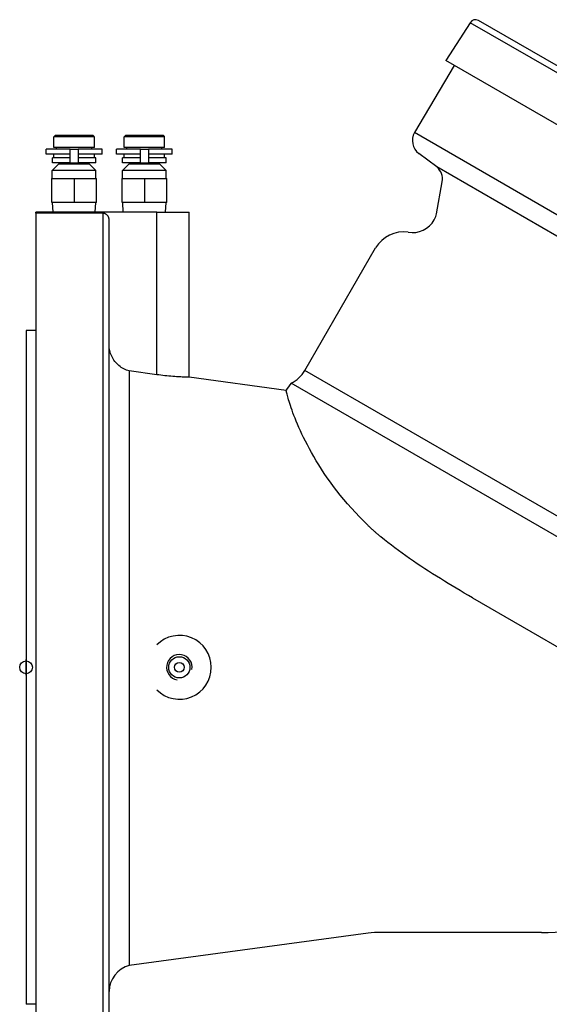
# Model space of a CAD drawing. Header units: millimetres. Extents: x 1015 to 3603, y 440 to 1502.
# Tile 2 of 19: x 1015 to 1181, y 670 to 979. Entities that reach past the tile are written whole.
import ezdxf

# ---------------------------------------------------------------- set-up
doc = ezdxf.new("R2010")
doc.units = ezdxf.units.MM
doc.layers.add('DETAIL', color=2, linetype='Continuous')
doc.layers.add('ORIGIN', color=6, linetype='Continuous')

msp = doc.modelspace()

# ---------------------------------------------------------------- linework, layer by layer
at = {"layer": 'DETAIL'}
for p, q in [((1156.22, 977.76), (1148.53, 965.91)), ((1359.91, 860.16), (1156.22, 977.76)), ((1359.19, 862.77), (1158.85, 978.43)), ((1353.5, 847.57), (1148.53, 965.91)), ((1151.22, 964.36), (1138.78, 943.34)), ((1334.89, 830.11), (1138.78, 943.34)), ((1026.33, 942.53), (1025.83, 942.03)), ((1025.83, 938.63), (1025.83, 942.03)), ((1038.53, 942.03), (1025.83, 942.03)), ((1026.33, 942.53), (1038.03, 942.53)), ((1038.03, 942.53), (1038.48, 942.08)), ((1038.53, 938.63), (1038.53, 942.03)), ((1048.33, 942.53), (1047.83, 942.03)), ((1047.83, 938.63), (1047.83, 942.03)), ((1060.53, 942.03), (1047.83, 942.03)), ((1048.33, 942.53), (1060.03, 942.53)), ((1060.03, 942.53), (1060.48, 942.08)), ((1060.53, 938.63), (1060.53, 942.03)), ((1030.93, 938.13), (1023.43, 938.13)), ((1023.43, 936.63), (1023.43, 938.13)), ((1038.53, 938.63), (1025.83, 938.63)), ((1026.68, 938.13), (1026.68, 938.63)), ((1030.93, 938.13), (1033.43, 938.13)), ((1030.93, 933.93), (1030.93, 938.13)), ((1040.93, 938.13), (1033.43, 938.13)), ((1033.43, 938.13), (1033.43, 933.93)), ((1037.68, 938.13), (1037.68, 938.63)), ((1040.93, 936.63), (1040.93, 938.13)), ((1052.93, 938.13), (1045.43, 938.13)), ((1045.43, 936.63), (1045.43, 938.13)), ((1060.53, 938.63), (1047.83, 938.63)), ((1048.68, 938.13), (1048.68, 938.63)), ((1052.93, 938.13), (1055.43, 938.13)), ((1052.93, 933.93), (1052.93, 938.13)), ((1062.93, 938.13), (1055.43, 938.13)), ((1055.43, 938.13), (1055.43, 933.93)), ((1059.68, 938.13), (1059.68, 938.63)), ((1062.93, 936.63), (1062.93, 938.13)), ((1030.93, 936.63), (1023.43, 936.63)), ((1030.93, 935.43), (1025.38, 935.43)), ((1025.38, 933.93), (1025.38, 935.43)), ((1025.83, 935.43), (1025.83, 936.63)), ((1040.93, 936.63), (1033.43, 936.63)), ((1038.98, 935.43), (1033.43, 935.43)), ((1038.53, 935.43), (1038.53, 936.63)), ((1038.98, 933.93), (1038.98, 935.43)), ((1052.93, 936.63), (1045.43, 936.63)), ((1052.93, 935.43), (1047.38, 935.43)), ((1047.38, 933.93), (1047.38, 935.43)), ((1047.83, 935.43), (1047.83, 936.63)), ((1062.93, 936.63), (1055.43, 936.63)), ((1060.98, 935.43), (1055.43, 935.43)), ((1060.53, 935.43), (1060.53, 936.63)), ((1060.98, 933.93), (1060.98, 935.43)), ((1145.79, 932.59), (1140.11, 936.83)), ((1027.33, 933.43), (1025.33, 931.43)), ((1039.03, 931.43), (1025.33, 931.43)), ((1025.33, 928.93), (1025.33, 931.43)), ((1030.93, 933.93), (1025.38, 933.93)), ((1037.03, 933.43), (1027.33, 933.43)), ((1028.48, 933.43), (1028.48, 933.93)), ((1030.93, 933.93), (1033.43, 933.93)), ((1038.98, 933.93), (1033.43, 933.93)), ((1035.88, 933.43), (1035.88, 933.93)), ((1037.03, 933.43), (1039.03, 931.43)), ((1039.03, 928.93), (1039.03, 931.43)), ((1049.33, 933.43), (1047.33, 931.43)), ((1061.03, 931.43), (1047.33, 931.43)), ((1047.33, 928.93), (1047.33, 931.43)), ((1052.93, 933.93), (1047.38, 933.93)), ((1059.03, 933.43), (1049.33, 933.43)), ((1050.48, 933.43), (1050.48, 933.93)), ((1052.93, 933.93), (1055.43, 933.93)), ((1060.98, 933.93), (1055.43, 933.93)), ((1057.88, 933.43), (1057.88, 933.93)), ((1059.03, 933.43), (1061.03, 931.43)), ((1061.03, 928.93), (1061.03, 931.43)), ((1324.47, 829.42), (1145.79, 932.59)), ((1025.18, 921.43), (1025.18, 928.93)), ((1025.18, 928.93), (1032.18, 928.93)), ((1032.18, 928.93), (1032.18, 921.43)), ((1032.18, 928.93), (1039.18, 928.93)), ((1039.18, 921.43), (1039.18, 928.93)), ((1047.18, 921.43), (1047.18, 928.93)), ((1047.18, 928.93), (1054.18, 928.93)), ((1054.18, 928.93), (1054.18, 921.43)), ((1054.18, 928.93), (1061.18, 928.93)), ((1061.18, 921.43), (1061.18, 928.93)), ((1145.67, 917.88), (1147.45, 927.96)), ((1032.18, 921.43), (1025.18, 921.43)), ((1025.59, 918.43), (1025.4, 921.43)), ((1039.18, 921.43), (1032.18, 921.43)), ((1038.77, 918.43), (1038.96, 921.43)), ((1054.18, 921.43), (1047.18, 921.43)), ((1047.59, 918.43), (1047.4, 921.43)), ((1061.18, 921.43), (1054.18, 921.43)), ((1060.77, 918.43), (1060.96, 921.43)), ((1020.14, 918.43), (1020.14, 633.43)), ((1020.18, 918.43), (1020.14, 918.43)), ((1020.18, 918.08), (1020.18, 918.43)), ((1058.05, 918.43), (1020.18, 918.43)), ((1041.14, 918.08), (1020.18, 918.08)), ((1041.14, 918.08), (1041.14, 633.43)), ((1043.14, 635.41), (1043.14, 916.09)), ((1058.05, 867.55), (1058.05, 918.43)), ((1058.05, 918.43), (1068.18, 918.43)), ((1068.18, 866.74), (1068.18, 918.43)), ((1144.95, 916.03), (1145.08, 916.25)), ((1104.42, 868.84), (1126.6, 907.24)), ((1017.14, 881.43), (1017.14, 670.43)), ((1020.14, 881.43), (1017.14, 881.43)), ((1058.05, 867.55), (1049.46, 868.72)), ((1049.46, 868.72), (1049.46, 682.6)), ((1098.54, 862.65), (1068.18, 866.74)), ((1288.51, 762.56), (1104.42, 868.84)), ((1288.09, 756.37), (1100.17, 864.86)), ((1156.91, 797.72), (1205.01, 769.95)), ((1124.25, 692.66), (1049.46, 682.6)), ((1178.54, 692.93), (1128.25, 692.93)), ((1020.14, 670.43), (1017.14, 670.43))]:
    msp.add_line(p, q, dxfattribs=at)
at = {"layer": 'DETAIL', "flags": 128}
for points in [[(1038.53, 942.03), (1038.53, 942.03), (1038.53, 942.03), (1038.52, 942.04), (1038.52, 942.04), (1038.52, 942.04), (1038.52, 942.04), (1038.51, 942.05), (1038.51, 942.05), (1038.51, 942.05), (1038.51, 942.05), (1038.5, 942.06), (1038.5, 942.06), (1038.5, 942.06), (1038.5, 942.06), (1038.49, 942.06), (1038.49, 942.07), (1038.49, 942.07), (1038.49, 942.07), (1038.49, 942.07), (1038.49, 942.07), (1038.48, 942.07), (1038.48, 942.08), (1038.48, 942.08), (1038.48, 942.08)], [(1060.53, 942.03), (1060.53, 942.03), (1060.53, 942.03), (1060.52, 942.04), (1060.52, 942.04), (1060.52, 942.04), (1060.52, 942.04), (1060.51, 942.05), (1060.51, 942.05), (1060.51, 942.05), (1060.51, 942.05), (1060.5, 942.06), (1060.5, 942.06), (1060.5, 942.06), (1060.5, 942.06), (1060.49, 942.06), (1060.49, 942.07), (1060.49, 942.07), (1060.49, 942.07), (1060.49, 942.07), (1060.49, 942.07), (1060.48, 942.07), (1060.48, 942.08), (1060.48, 942.08), (1060.48, 942.08)], [(1043.14, 916.09), (1043.13, 916.22), (1043.12, 916.35), (1043.1, 916.48), (1043.07, 916.61), (1043.03, 916.74), (1042.98, 916.86), (1042.93, 916.97), (1042.87, 917.09), (1042.8, 917.2), (1042.72, 917.31), (1042.64, 917.41), (1042.55, 917.5), (1042.46, 917.59), (1042.35, 917.67), (1042.24, 917.75), (1042.13, 917.82), (1042.02, 917.88), (1041.9, 917.93), (1041.78, 917.98), (1041.65, 918.01), (1041.52, 918.04), (1041.39, 918.06), (1041.26, 918.07), (1041.14, 918.08)], [(1049.46, 868.72), (1049.01, 868.85), (1048.58, 869), (1048.17, 869.17), (1047.76, 869.37), (1047.35, 869.6), (1046.94, 869.85), (1046.55, 870.13), (1046.19, 870.42), (1045.84, 870.72), (1045.53, 871.04), (1045.22, 871.37), (1044.92, 871.73), (1044.64, 872.12), (1044.38, 872.52), (1044.15, 872.93), (1043.94, 873.34), (1043.76, 873.75), (1043.61, 874.17), (1043.47, 874.62), (1043.35, 875.08), (1043.26, 875.55), (1043.19, 876.01), (1043.15, 876.48), (1043.14, 876.93)], [(1068.18, 866.74), (1068.16, 866.74), (1068.1, 866.74), (1067.99, 866.74), (1067.84, 866.74), (1067.64, 866.75), (1067.4, 866.76), (1067.12, 866.77), (1066.8, 866.78), (1066.44, 866.8), (1066.05, 866.81), (1065.64, 866.83), (1065.19, 866.86), (1064.72, 866.89), (1064.21, 866.92), (1063.67, 866.96), (1063.1, 867), (1062.51, 867.05), (1061.89, 867.11), (1061.26, 867.17), (1060.62, 867.24), (1059.97, 867.31), (1059.32, 867.39), (1058.68, 867.47), (1058.05, 867.55)], [(1124.25, 820.3), (1122.88, 821.64), (1121.55, 823), (1120.26, 824.36), (1119.02, 825.72), (1117.82, 827.09), (1116.66, 828.46), (1115.54, 829.83), (1114.46, 831.2), (1113.42, 832.57), (1112.42, 833.93), (1111.45, 835.29), (1110.53, 836.64), (1109.65, 837.99), (1108.8, 839.31), (1108.01, 840.61), (1107.25, 841.89), (1106.53, 843.14), (1105.86, 844.36), (1105.22, 845.55), (1104.62, 846.72), (1104.06, 847.85), (1103.53, 848.95), (1103.04, 850.02), (1102.58, 851.06), (1102.15, 852.05), (1101.75, 853.02), (1101.38, 853.93), (1101.03, 854.81), (1100.72, 855.64), (1100.44, 856.43), (1100.17, 857.17), (1099.94, 857.87), (1099.72, 858.52), (1099.53, 859.12), (1099.36, 859.68), (1099.21, 860.2), (1099.08, 860.66), (1098.96, 861.08), (1098.86, 861.45), (1098.77, 861.77), (1098.7, 862.04), (1098.64, 862.26), (1098.59, 862.43), (1098.56, 862.55), (1098.54, 862.63), (1098.54, 862.65)], [(1128.25, 816.76), (1128.08, 816.9), (1127.91, 817.04), (1127.73, 817.18), (1127.56, 817.33), (1127.39, 817.47), (1127.22, 817.61), (1127.05, 817.76), (1126.88, 817.9), (1126.71, 818.05), (1126.55, 818.2), (1126.38, 818.34), (1126.21, 818.49), (1126.05, 818.64), (1125.88, 818.79), (1125.71, 818.93), (1125.55, 819.08), (1125.39, 819.23), (1125.22, 819.38), (1125.06, 819.53), (1124.9, 819.68), (1124.73, 819.84), (1124.57, 819.99), (1124.41, 820.14), (1124.25, 820.3)], [(1156.91, 797.72), (1155.63, 798.46), (1154.36, 799.2), (1153.1, 799.94), (1151.84, 800.68), (1150.59, 801.43), (1149.35, 802.17), (1148.11, 802.93), (1146.88, 803.69), (1145.65, 804.45), (1144.42, 805.22), (1143.2, 806), (1141.99, 806.78), (1140.79, 807.57), (1139.59, 808.37), (1138.41, 809.18), (1137.23, 809.99), (1136.07, 810.81), (1134.92, 811.64), (1133.78, 812.47), (1132.65, 813.31), (1131.53, 814.16), (1130.42, 815.02), (1129.33, 815.88), (1128.25, 816.76)]]:
    msp.add_lwpolyline(points, dxfattribs=at)
at = {"layer": 'DETAIL'}
for radius in [3.32, 1.5]:
    msp.add_circle((1065.14, 775.93), radius, dxfattribs=at)
for centre, radius, start, end in [((1157.88, 976.76), 1.93, 60, 148.8948), ((1143.11, 940.84), 5, 150.0432, 233.1562), ((1142.5, 928.8), 5.01, 350.3748, 49.0519), ((1138.02, 920.03), 8, 261.1685, 330), ((1140.75, 918.75), 5, 330, 350), ((1135.27, 902.21), 10.03, 81.2688, 149.8997), ((1094.83, 874.84), 11.32, 298.1857, 327.985), ((1119.86, 848.6), 25.54, 140.4317, 146.6054), ((1065.14, 775.93), 10, 224.816, 135.184), ((1065.14, 775.93), 4, 350, 260), ((1178.54, 802.93), 110, 270, 305.2584), ((1128.39, 660.81), 32.12, 90.2533, 97.4053), ((1051.64, 674.39), 8.5, 104.835, 179.6773)]:
    msp.add_arc(centre, radius, start, end, dxfattribs=at)
at = {"layer": 'ORIGIN'}
msp.add_line((1017.14, 773.43), (1017.14, 778.43), dxfattribs=at)
msp.add_circle((1017.14, 775.93), 2, dxfattribs=at)

doc.saveas('drawing.dxf')
